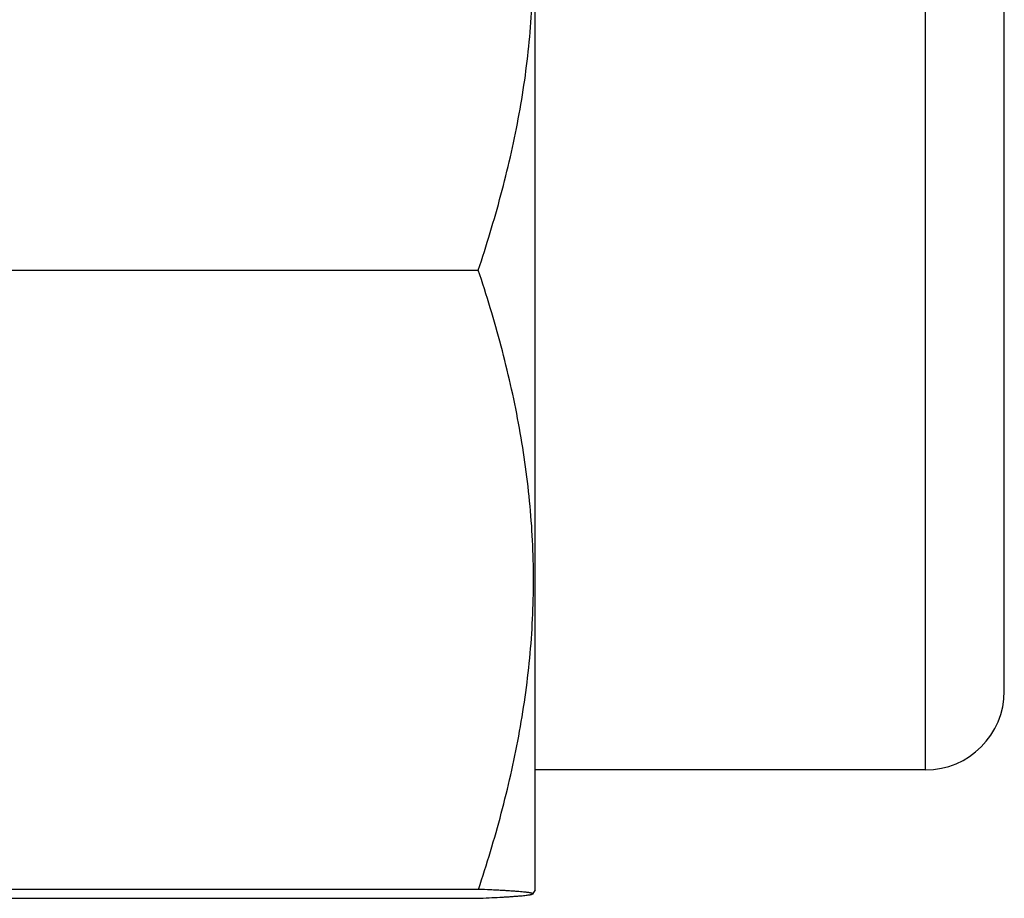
# Model space of a CAD drawing. Header units: inches. Extents: x 0 to 22, y 0 to 17.
# Tile 17 of 121: x 2.818 to 3.068, y 9.304 to 9.527. Entities that reach past the tile are written whole.
import ezdxf

# ---------------------------------------------------------------- set-up
doc = ezdxf.new("R2010")
doc.units = ezdxf.units.IN
doc.header["$LTSCALE"] = 1.21
doc.header["$MEASUREMENT"] = 0
doc.layers.get('0').update_dxf_attribs({"linetype": 'CONTINUOUS'})

msp = doc.modelspace()

# ---------------------------------------------------------------- linework, layer by layer
at = {"color": 7, "linetype": 'CONTINUOUS'}
for p, q in [((2.94895, 9.30657), (2.94895, 9.61751)), ((3.06795, 9.35695), (3.06795, 9.56695)), ((2.81298, 9.46368), (2.93455, 9.46368)), ((3.04795, 9.33695), (2.94895, 9.33695)), ((2.93461, 9.30666), (2.77453, 9.30666)), ((2.94895, 9.30657), (2.94829, 9.30544)), ((2.77322, 9.30439), (2.93431, 9.30439))]:
    msp.add_line(p, q, dxfattribs=at)
at = {"color": 9, "linetype": 'CONTINUOUS'}
msp.add_line((3.04795, 9.33695), (3.04795, 9.58695), dxfattribs=at)
at = {"color": 7, "linetype": 'CONTINUOUS'}
msp.add_arc((3.04795, 9.35695), 0.02, 270, 0, dxfattribs=at)
for points, knots in [([(2.93455, 9.46368), (2.9356, 9.46683), (2.93762, 9.47315), (2.94035, 9.4827), (2.94275, 9.49233), (2.94477, 9.50202), (2.94639, 9.51177), (2.94757, 9.52156), (2.94829, 9.53139), (2.94853, 9.54123), (2.94829, 9.55108), (2.94757, 9.56091), (2.94639, 9.5707), (2.94477, 9.58045), (2.94275, 9.59014), (2.94035, 9.59976), (2.93762, 9.60932), (2.9356, 9.61564), (2.93455, 9.61879)], [0, 0, 0, 0, 0.062934, 0.125726, 0.188378, 0.250896, 0.313292, 0.375589, 0.437813, 0.5, 0.562187, 0.624411, 0.686708, 0.749104, 0.811622, 0.874274, 0.937066, 1, 1, 1, 1]), ([(2.93461, 9.30666), (2.93567, 9.30985), (2.9377, 9.31625), (2.94044, 9.32592), (2.94284, 9.33567), (2.94487, 9.34548), (2.94649, 9.35534), (2.94768, 9.36526), (2.94839, 9.37521), (2.94863, 9.38517), (2.94839, 9.39514), (2.94766, 9.40509), (2.94647, 9.415), (2.94483, 9.42487), (2.9428, 9.43468), (2.94039, 9.44442), (2.93764, 9.45409), (2.93561, 9.46049), (2.93455, 9.46368)], [0, 0, 0, 0, 0.062902, 0.125673, 0.188313, 0.250828, 0.313231, 0.375541, 0.437784, 0.499993, 0.562202, 0.624446, 0.686757, 0.749162, 0.81168, 0.874322, 0.937096, 1, 1, 1, 1]), ([(2.94833, 9.30551), (2.94834, 9.30551), (2.94834, 9.30552), (2.94834, 9.30554), (2.94833, 9.30556), (2.94831, 9.30558), (2.94829, 9.3056), (2.94824, 9.30563), (2.94816, 9.30566), (2.94804, 9.30569), (2.94789, 9.30573), (2.94772, 9.30577), (2.94751, 9.3058), (2.94727, 9.30584), (2.947, 9.30587), (2.9467, 9.30591), (2.94625, 9.30596), (2.94561, 9.30602), (2.94477, 9.30609), (2.94381, 9.30617), (2.94276, 9.30624), (2.94161, 9.30631), (2.94038, 9.30638), (2.93905, 9.30645), (2.93712, 9.30655), (2.93563, 9.30662), (2.93461, 9.30666)], [0, 0, 0, 0, 0.001408, 0.002732, 0.004199, 0.005981, 0.008179, 0.010844, 0.017677, 0.0266, 0.037653, 0.050847, 0.066177, 0.083633, 0.103198, 0.124848, 0.148558, 0.202041, 0.263389, 0.332316, 0.408512, 0.491656, 0.581416, 0.677458, 0.779452, 1, 1, 1, 1]), ([(2.93431, 9.30439), (2.9353, 9.30443), (2.9372, 9.30452), (2.93951, 9.30464), (2.9412, 9.30473), (2.94235, 9.3048), (2.9434, 9.30487), (2.94436, 9.30494), (2.94523, 9.30501), (2.946, 9.30508), (2.94666, 9.30515), (2.94721, 9.30522), (2.9476, 9.30528), (2.94786, 9.30533), (2.94801, 9.30536), (2.94813, 9.3054), (2.94822, 9.30543), (2.94827, 9.30545), (2.9483, 9.30547), (2.94832, 9.30549), (2.94833, 9.3055), (2.94833, 9.30551)], [0, 0, 0, 0, 0.212152, 0.403835, 0.491273, 0.572714, 0.647859, 0.716416, 0.778104, 0.832657, 0.879829, 0.919407, 0.951217, 0.964174, 0.975155, 0.984166, 0.991236, 0.994065, 0.996443, 0.998402, 1, 1, 1, 1])]:
    msp.add_open_spline(points, degree=3, knots=knots, dxfattribs=at)

doc.saveas('drawing.dxf')
